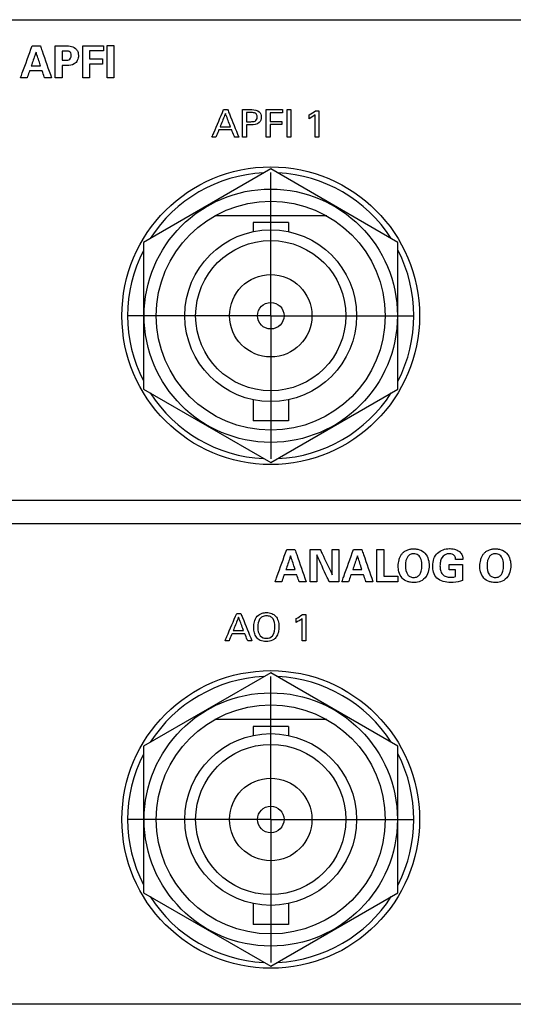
# Model space of a CAD drawing. Header units: inches. Extents: x 0 to 34, y 0 to 22.
# Tile 42 of 119: x 14 to 15.1, y 14.4 to 16.5. Entities that reach past the tile are written whole.
import ezdxf

# ---------------------------------------------------------------- set-up
doc = ezdxf.new("R2010")
doc.units = ezdxf.units.IN
doc.header["$LTSCALE"] = 1.87
doc.header["$MEASUREMENT"] = 0
doc.linetypes.add('CENTER', pattern=[0.6, 0.375, -0.075, 0.075, -0.075])
doc.layers.get('0').update_dxf_attribs({"linetype": 'CONTINUOUS'})
doc.layers.add('DATUMCURVES', color=7, linetype='CONTINUOUS')
doc.layers.add('DEFAULT_1', color=7, linetype='CENTER')

msp = doc.modelspace()

# ---------------------------------------------------------------- linework, layer by layer
at = {"color": 7, "linetype": 'CONTINUOUS'}
for p, q in [((14.5762, 16.2063), (14.2987, 16.0461)), ((14.8537, 16.0461), (14.5762, 16.2063)), ((14.6986, 16.1039), (14.4538, 16.1039)), ((14.5377, 16.0891), (14.5377, 16.0694)), ((14.6147, 16.0891), (14.5377, 16.0891)), ((14.6147, 16.0891), (14.6147, 16.0694)), ((14.2987, 16.0461), (14.2987, 15.7256)), ((14.8537, 15.7256), (14.8537, 16.0461)), ((14.2987, 15.7256), (14.5762, 15.5654)), ((14.5762, 15.5654), (14.8537, 15.7256)), ((14.5377, 15.7024), (14.5377, 15.6566)), ((14.6147, 15.7024), (14.6147, 15.6566)), ((14.6147, 15.6566), (14.5377, 15.6566)), ((14.5762, 15.1063), (14.2987, 14.9461)), ((14.8537, 14.9461), (14.5762, 15.1063)), ((14.6986, 15.0039), (14.4538, 15.0039)), ((14.5377, 14.9891), (14.5377, 14.9694)), ((14.6147, 14.9891), (14.5377, 14.9891)), ((14.6147, 14.9891), (14.6147, 14.9694)), ((14.2987, 14.9461), (14.2987, 14.6256)), ((14.8537, 14.6256), (14.8537, 14.9461)), ((14.2987, 14.6256), (14.5762, 14.4654)), ((14.5762, 14.4654), (14.8537, 14.6256)), ((14.5377, 14.6024), (14.5377, 14.5566)), ((14.6147, 14.6024), (14.6147, 14.5566)), ((14.6147, 14.5566), (14.5377, 14.5566))]:
    msp.add_line(p, q, dxfattribs=at)
for centre, radius in [((14.5762, 15.8859), 0.325), ((14.5762, 15.8859), 0.2765), ((14.5762, 15.8859), 0.25), ((14.5762, 15.8859), 0.1875), ((14.5762, 15.8859), 0.164), ((14.5762, 15.8859), 0.09), ((14.5762, 15.8859), 0.029), ((14.5762, 14.7859), 0.325), ((14.5762, 14.7859), 0.2765), ((14.5762, 14.7859), 0.25), ((14.5762, 14.7859), 0.1875), ((14.5762, 14.7859), 0.164), ((14.5762, 14.7859), 0.09), ((14.5762, 14.7859), 0.029)]:
    msp.add_circle(centre, radius, dxfattribs=at)
for centre, start, end in [((14.5762, 15.8859), 92.8821, 147.3645), ((14.5762, 15.8859), 32.6355, 87.1179), ((14.5762, 15.8859), 152.8684, 207.1316), ((14.5762, 15.8859), 332.8684, 27.1316), ((14.5762, 15.8859), 212.6355, 267.1179), ((14.5762, 15.8859), 272.8821, 327.3645), ((14.5762, 14.7859), 92.8821, 147.3645), ((14.5762, 14.7859), 32.6355, 87.1179), ((14.5762, 14.7859), 152.8684, 207.1316), ((14.5762, 14.7859), 332.8684, 27.1316), ((14.5762, 14.7859), 212.6355, 267.1179), ((14.5762, 14.7859), 272.8821, 327.3645)]:
    msp.add_arc(centre, 0.3125, start, end, dxfattribs=at)
at = {"layer": 'DATUMCURVES', "color": 40, "linetype": 'CONTINUOUS'}
for points, knots in [([(12.9377, 16.5323, 0.8645), (13.0624, 16.5323, 0.8645), (13.8603, 16.5323, 0.8645), (14.6583, 16.5323, 0.8645), (15.3316, 16.5323, 0.8645)], [0, 0, 0, 0, 0.15625, 1, 1, 1, 1]), ([(14.0298, 16.4051, 0.8645), (14.0311, 16.4087, 0.8645), (14.0396, 16.4322, 0.8645), (14.048, 16.4556, 0.8645), (14.0552, 16.4754, 0.8645)], [0, 0, 0, 0, 0.15625, 1, 1, 1, 1]), ([(14.0552, 16.4754, 0.8645), (14.0561, 16.4754, 0.8645), (14.0621, 16.4754, 0.8645), (14.068, 16.4754, 0.8645), (14.0731, 16.4754, 0.8645)], [0, 0, 0, 0, 0.15625, 1, 1, 1, 1]), ([(14.0731, 16.4754, 0.8645), (14.0743, 16.4717, 0.8645), (14.0825, 16.4483, 0.8645), (14.0906, 16.4249, 0.8645), (14.0975, 16.4051, 0.8645)], [0, 0, 0, 0, 0.15625, 1, 1, 1, 1]), ([(14.1058, 16.4752, 0.8645), (14.1069, 16.4752, 0.8645), (14.1142, 16.4752, 0.8645), (14.1214, 16.4752, 0.8645), (14.1275, 16.4752, 0.8645)], [0, 0, 0, 0, 0.15625, 1, 1, 1, 1]), ([(14.1058, 16.4051, 0.8645), (14.1058, 16.4087, 0.8645), (14.1058, 16.4321, 0.8645), (14.1058, 16.4555, 0.8645), (14.1058, 16.4752, 0.8645)], [0, 0, 0, 0, 0.15625, 1, 1, 1, 1]), ([(14.1275, 16.4752, 0.8645), (14.1321, 16.4752, 0.8645), (14.141, 16.4752, 0.8645), (14.1517, 16.4694, 0.8645), (14.1557, 16.4612, 0.8645), (14.1566, 16.4527, 0.8645), (14.1548, 16.4434, 0.8645), (14.1464, 16.433, 0.8645), (14.1367, 16.4324, 0.8645), (14.1313, 16.4324, 0.8645)], [0, 0, 0, 0, 0.177836, 0.337158, 0.436475, 0.517082, 0.662112, 0.791057, 1, 1, 1, 1]), ([(14.1656, 16.4753, 0.8645), (14.168, 16.4753, 0.8645), (14.1831, 16.4753, 0.8645), (14.1982, 16.4753, 0.8645), (14.2109, 16.4753, 0.8645)], [0, 0, 0, 0, 0.15625, 1, 1, 1, 1]), ([(14.1656, 16.4051, 0.8645), (14.1656, 16.4087, 0.8645), (14.1656, 16.4321, 0.8645), (14.1656, 16.4555, 0.8645), (14.1656, 16.4753, 0.8645)], [0, 0, 0, 0, 0.15625, 1, 1, 1, 1]), ([(14.2188, 16.4756, 0.8645), (14.2196, 16.4756, 0.8645), (14.2246, 16.4756, 0.8645), (14.2296, 16.4756, 0.8645), (14.2339, 16.4756, 0.8645)], [0, 0, 0, 0, 0.15625, 1, 1, 1, 1]), ([(14.2188, 16.4051, 0.8645), (14.2188, 16.4088, 0.8645), (14.2188, 16.4323, 0.8645), (14.2188, 16.4558, 0.8645), (14.2188, 16.4756, 0.8645)], [0, 0, 0, 0, 0.15625, 1, 1, 1, 1]), ([(14.2339, 16.4756, 0.8645), (14.2339, 16.4719, 0.8645), (14.2339, 16.4484, 0.8645), (14.2339, 16.4249, 0.8645), (14.2339, 16.4051, 0.8645)], [0, 0, 0, 0, 0.15625, 1, 1, 1, 1]), ([(14.0637, 16.4616, 0.8645), (14.0632, 16.46, 0.8645), (14.0597, 16.45, 0.8645), (14.0562, 16.4401, 0.8645), (14.0533, 16.4316, 0.8645)], [0, 0, 0, 0, 0.15625, 1, 1, 1, 1]), ([(14.0734, 16.4316, 0.8645), (14.0729, 16.4332, 0.8645), (14.0697, 16.4432, 0.8645), (14.0665, 16.4532, 0.8645), (14.0637, 16.4616, 0.8645)], [0, 0, 0, 0, 0.15625, 1, 1, 1, 1]), ([(14.1207, 16.4638, 0.8645), (14.1207, 16.4628, 0.8645), (14.1207, 16.456, 0.8645), (14.1207, 16.4493, 0.8645), (14.1207, 16.4436, 0.8645)], [0, 0, 0, 0, 0.15625, 1, 1, 1, 1]), ([(14.1267, 16.4436, 0.8645), (14.1297, 16.4436, 0.8645), (14.1345, 16.4436, 0.8645), (14.14, 16.4482, 0.8645), (14.141, 16.454, 0.8645), (14.1401, 16.4597, 0.8645), (14.1352, 16.4638, 0.8645), (14.1309, 16.4638, 0.8645), (14.1283, 16.4638, 0.8645)], [0, 0, 0, 0, 0.234099, 0.361546, 0.529336, 0.678847, 0.792368, 1, 1, 1, 1]), ([(14.2109, 16.464, 0.8645), (14.2093, 16.464, 0.8645), (14.1993, 16.464, 0.8645), (14.1892, 16.464, 0.8645), (14.1807, 16.464, 0.8645)], [0, 0, 0, 0, 0.15625, 1, 1, 1, 1]), ([(14.1807, 16.464, 0.8645), (14.1807, 16.4631, 0.8645), (14.1807, 16.4573, 0.8645), (14.1807, 16.4516, 0.8645), (14.1807, 16.4467, 0.8645)], [0, 0, 0, 0, 0.15625, 1, 1, 1, 1]), ([(14.0533, 16.4316, 0.8645), (14.0544, 16.4316, 0.8645), (14.0611, 16.4316, 0.8645), (14.0678, 16.4316, 0.8645), (14.0734, 16.4316, 0.8645)], [0, 0, 0, 0, 0.15625, 1, 1, 1, 1]), ([(14.1211, 16.4324, 0.8645), (14.1211, 16.431, 0.8645), (14.1211, 16.4219, 0.8645), (14.1211, 16.4128, 0.8645), (14.1211, 16.4051, 0.8645)], [0, 0, 0, 0, 0.15625, 1, 1, 1, 1]), ([(14.1807, 16.4467, 0.8645), (14.1821, 16.4467, 0.8645), (14.1915, 16.4467, 0.8645), (14.2009, 16.4467, 0.8645), (14.2089, 16.4467, 0.8645)], [0, 0, 0, 0, 0.15625, 1, 1, 1, 1]), ([(14.2089, 16.435, 0.8645), (14.2074, 16.435, 0.8645), (14.198, 16.435, 0.8645), (14.1886, 16.435, 0.8645), (14.1807, 16.435, 0.8645)], [0, 0, 0, 0, 0.15625, 1, 1, 1, 1]), ([(14.1807, 16.435, 0.8645), (14.1807, 16.4335, 0.8645), (14.1807, 16.4235, 0.8645), (14.1807, 16.4135, 0.8645), (14.1807, 16.4051, 0.8645)], [0, 0, 0, 0, 0.15625, 1, 1, 1, 1]), ([(14.0442, 16.4051, 0.8645), (14.0434, 16.4051, 0.8645), (14.0386, 16.4051, 0.8645), (14.0338, 16.4051, 0.8645), (14.0298, 16.4051, 0.8645)], [0, 0, 0, 0, 0.15625, 1, 1, 1, 1]), ([(14.0494, 16.4203, 0.8645), (14.0492, 16.4195, 0.8645), (14.0474, 16.4144, 0.8645), (14.0457, 16.4094, 0.8645), (14.0442, 16.4051, 0.8645)], [0, 0, 0, 0, 0.15625, 1, 1, 1, 1]), ([(14.0772, 16.4203, 0.8645), (14.0758, 16.4203, 0.8645), (14.0665, 16.4203, 0.8645), (14.0573, 16.4203, 0.8645), (14.0494, 16.4203, 0.8645)], [0, 0, 0, 0, 0.15625, 1, 1, 1, 1]), ([(14.0823, 16.4051, 0.8645), (14.082, 16.4059, 0.8645), (14.0803, 16.4109, 0.8645), (14.0787, 16.416, 0.8645), (14.0772, 16.4203, 0.8645)], [0, 0, 0, 0, 0.15625, 1, 1, 1, 1]), ([(14.0975, 16.4051, 0.8645), (14.0967, 16.4051, 0.8645), (14.0916, 16.4051, 0.8645), (14.0866, 16.4051, 0.8645), (14.0823, 16.4051, 0.8645)], [0, 0, 0, 0, 0.15625, 1, 1, 1, 1]), ([(14.1211, 16.4051, 0.8645), (14.1203, 16.4051, 0.8645), (14.1152, 16.4051, 0.8645), (14.1101, 16.4051, 0.8645), (14.1058, 16.4051, 0.8645)], [0, 0, 0, 0, 0.15625, 1, 1, 1, 1]), ([(14.1807, 16.4051, 0.8645), (14.1799, 16.4051, 0.8645), (14.1749, 16.4051, 0.8645), (14.1698, 16.4051, 0.8645), (14.1656, 16.4051, 0.8645)], [0, 0, 0, 0, 0.15625, 1, 1, 1, 1]), ([(14.2339, 16.4051, 0.8645), (14.2331, 16.4051, 0.8645), (14.2281, 16.4051, 0.8645), (14.223, 16.4051, 0.8645), (14.2188, 16.4051, 0.8645)], [0, 0, 0, 0, 0.15625, 1, 1, 1, 1]), ([(14.4479, 16.2759, 0.8645), (14.4492, 16.279, 0.8645), (14.4576, 16.299, 0.8645), (14.4661, 16.3191, 0.8645), (14.4732, 16.336, 0.8645)], [0, 0, 0, 0, 0.15625, 1, 1, 1, 1]), ([(14.4773, 16.3278, 0.8645), (14.4767, 16.3262, 0.8645), (14.4728, 16.3164, 0.8645), (14.4689, 16.3066, 0.8645), (14.4656, 16.2983, 0.8645)], [0, 0, 0, 0, 0.15625, 1, 1, 1, 1]), ([(14.4884, 16.2983, 0.8645), (14.4878, 16.2998, 0.8645), (14.4841, 16.3096, 0.8645), (14.4804, 16.3195, 0.8645), (14.4773, 16.3278, 0.8645)], [0, 0, 0, 0, 0.15625, 1, 1, 1, 1]), ([(14.4821, 16.336, 0.8645), (14.4834, 16.3329, 0.8645), (14.4915, 16.3128, 0.8645), (14.4996, 16.2928, 0.8645), (14.5064, 16.2759, 0.8645)], [0, 0, 0, 0, 0.15625, 1, 1, 1, 1]), ([(14.5146, 16.336, 0.8645), (14.5157, 16.336, 0.8645), (14.5224, 16.336, 0.8645), (14.5291, 16.336, 0.8645), (14.5348, 16.336, 0.8645)], [0, 0, 0, 0, 0.15625, 1, 1, 1, 1]), ([(14.5146, 16.2759, 0.8645), (14.5146, 16.279, 0.8645), (14.5146, 16.299, 0.8645), (14.5146, 16.3191, 0.8645), (14.5146, 16.336, 0.8645)], [0, 0, 0, 0, 0.15625, 1, 1, 1, 1]), ([(14.5229, 16.3293, 0.8645), (14.5229, 16.3283, 0.8645), (14.5229, 16.3217, 0.8645), (14.5229, 16.3151, 0.8645), (14.5229, 16.3096, 0.8645)], [0, 0, 0, 0, 0.15625, 1, 1, 1, 1]), ([(14.5348, 16.336, 0.8645), (14.5405, 16.336, 0.8645), (14.552, 16.3344, 0.8645), (14.5572, 16.3194, 0.8645), (14.5513, 16.3041, 0.8645), (14.539, 16.3026, 0.8645), (14.5327, 16.3026, 0.8645)], [0, 0, 0, 0, 0.279831, 0.483832, 0.691167, 1, 1, 1, 1]), ([(14.5329, 16.3096, 0.8645), (14.5359, 16.3096, 0.8645), (14.5408, 16.3097, 0.8645), (14.5462, 16.3142, 0.8645), (14.5471, 16.3197, 0.8645), (14.5462, 16.3252, 0.8645), (14.5415, 16.3293, 0.8645), (14.5372, 16.3293, 0.8645), (14.5346, 16.3293, 0.8645)], [0, 0, 0, 0, 0.244757, 0.369249, 0.527827, 0.677822, 0.79103, 1, 1, 1, 1]), ([(14.5661, 16.336, 0.8645), (14.568, 16.336, 0.8645), (14.5799, 16.336, 0.8645), (14.5919, 16.336, 0.8645), (14.6019, 16.336, 0.8645)], [0, 0, 0, 0, 0.15625, 1, 1, 1, 1]), ([(14.5661, 16.2759, 0.8645), (14.5661, 16.279, 0.8645), (14.5661, 16.299, 0.8645), (14.5661, 16.3191, 0.8645), (14.5661, 16.336, 0.8645)], [0, 0, 0, 0, 0.15625, 1, 1, 1, 1]), ([(14.6019, 16.3289, 0.8645), (14.6005, 16.3289, 0.8645), (14.5914, 16.3289, 0.8645), (14.5823, 16.3289, 0.8645), (14.5746, 16.3289, 0.8645)], [0, 0, 0, 0, 0.15625, 1, 1, 1, 1]), ([(14.5746, 16.3289, 0.8645), (14.5746, 16.328, 0.8645), (14.5746, 16.3217, 0.8645), (14.5746, 16.3155, 0.8645), (14.5746, 16.3102, 0.8645)], [0, 0, 0, 0, 0.15625, 1, 1, 1, 1]), ([(14.6119, 16.2759, 0.8645), (14.6119, 16.279, 0.8645), (14.6119, 16.299, 0.8645), (14.6119, 16.3191, 0.8645), (14.6119, 16.336, 0.8645)], [0, 0, 0, 0, 0.15625, 1, 1, 1, 1]), ([(14.6202, 16.336, 0.8645), (14.6202, 16.3329, 0.8645), (14.6202, 16.3128, 0.8645), (14.6202, 16.2928, 0.8645), (14.6202, 16.2759, 0.8645)], [0, 0, 0, 0, 0.15625, 1, 1, 1, 1]), ([(14.6734, 16.2759, 0.8645), (14.6734, 16.2784, 0.8645), (14.6734, 16.2946, 0.8645), (14.6734, 16.3108, 0.8645), (14.6734, 16.3244, 0.8645)], [0, 0, 0, 0, 0.15625, 1, 1, 1, 1]), ([(14.6814, 16.3335, 0.8645), (14.6814, 16.3305, 0.8645), (14.6814, 16.3113, 0.8645), (14.6814, 16.2921, 0.8645), (14.6814, 16.2759, 0.8645)], [0, 0, 0, 0, 0.15625, 1, 1, 1, 1]), ([(14.4656, 16.2983, 0.8645), (14.4668, 16.2983, 0.8645), (14.4744, 16.2983, 0.8645), (14.482, 16.2983, 0.8645), (14.4884, 16.2983, 0.8645)], [0, 0, 0, 0, 0.15625, 1, 1, 1, 1]), ([(14.5229, 16.3026, 0.8645), (14.5229, 16.3012, 0.8645), (14.5229, 16.2923, 0.8645), (14.5229, 16.2834, 0.8645), (14.5229, 16.2759, 0.8645)], [0, 0, 0, 0, 0.15625, 1, 1, 1, 1]), ([(14.5746, 16.3102, 0.8645), (14.5759, 16.3102, 0.8645), (14.5845, 16.3102, 0.8645), (14.5931, 16.3102, 0.8645), (14.6003, 16.3102, 0.8645)], [0, 0, 0, 0, 0.15625, 1, 1, 1, 1]), ([(14.6003, 16.3032, 0.8645), (14.599, 16.3032, 0.8645), (14.5904, 16.3032, 0.8645), (14.5818, 16.3032, 0.8645), (14.5746, 16.3032, 0.8645)], [0, 0, 0, 0, 0.15625, 1, 1, 1, 1]), ([(14.5746, 16.3032, 0.8645), (14.5746, 16.3018, 0.8645), (14.5746, 16.2927, 0.8645), (14.5746, 16.2835, 0.8645), (14.5746, 16.2759, 0.8645)], [0, 0, 0, 0, 0.15625, 1, 1, 1, 1]), ([(14.4629, 16.2915, 0.8645), (14.4626, 16.2907, 0.8645), (14.4604, 16.2855, 0.8645), (14.4583, 16.2803, 0.8645), (14.4564, 16.2759, 0.8645)], [0, 0, 0, 0, 0.15625, 1, 1, 1, 1]), ([(14.4909, 16.2915, 0.8645), (14.4894, 16.2915, 0.8645), (14.4801, 16.2915, 0.8645), (14.4708, 16.2915, 0.8645), (14.4629, 16.2915, 0.8645)], [0, 0, 0, 0, 0.15625, 1, 1, 1, 1]), ([(14.4974, 16.2759, 0.8645), (14.497, 16.2767, 0.8645), (14.4948, 16.2819, 0.8645), (14.4927, 16.2871, 0.8645), (14.4909, 16.2915, 0.8645)], [0, 0, 0, 0, 0.15625, 1, 1, 1, 1]), ([(15.3316, 15.4823, 0.8645), (15.2069, 15.4823, 0.8645), (14.409, 15.4823, 0.8645), (13.611, 15.4823, 0.8645), (12.9377, 15.4823, 0.8645)], [0, 0, 0, 0, 0.15625, 1, 1, 1, 1]), ([(12.9377, 15.4323, 0.8645), (13.1335, 15.4323, 0.8645), (14.3868, 15.4323, 0.8645), (15.6402, 15.4323, 0.8645), (16.6977, 15.4323, 0.8645)], [0, 0, 0, 0, 0.15625, 1, 1, 1, 1]), ([(14.5858, 15.3051, 0.8645), (14.5871, 15.3087, 0.8645), (14.5956, 15.3322, 0.8645), (14.604, 15.3556, 0.8645), (14.6112, 15.3754, 0.8645)], [0, 0, 0, 0, 0.15625, 1, 1, 1, 1]), ([(14.6112, 15.3754, 0.8645), (14.6121, 15.3754, 0.8645), (14.6181, 15.3754, 0.8645), (14.624, 15.3754, 0.8645), (14.629, 15.3754, 0.8645)], [0, 0, 0, 0, 0.15625, 1, 1, 1, 1]), ([(14.629, 15.3754, 0.8645), (14.6303, 15.3717, 0.8645), (14.6385, 15.3483, 0.8645), (14.6466, 15.3248, 0.8645), (14.6535, 15.3051, 0.8645)], [0, 0, 0, 0, 0.15625, 1, 1, 1, 1]), ([(14.6625, 15.3754, 0.8645), (14.6636, 15.3754, 0.8645), (14.6709, 15.3754, 0.8645), (14.6781, 15.3754, 0.8645), (14.6843, 15.3754, 0.8645)], [0, 0, 0, 0, 0.15625, 1, 1, 1, 1]), ([(14.6625, 15.3051, 0.8645), (14.6625, 15.3087, 0.8645), (14.6625, 15.3322, 0.8645), (14.6625, 15.3556, 0.8645), (14.6625, 15.3754, 0.8645)], [0, 0, 0, 0, 0.15625, 1, 1, 1, 1]), ([(14.6843, 15.3754, 0.8645), (14.6856, 15.3725, 0.8645), (14.6944, 15.354, 0.8645), (14.7032, 15.3356, 0.8645), (14.7106, 15.32, 0.8645)], [0, 0, 0, 0, 0.15625, 1, 1, 1, 1]), ([(14.7106, 15.32, 0.8645), (14.7106, 15.3229, 0.8645), (14.7106, 15.3414, 0.8645), (14.7106, 15.3598, 0.8645), (14.7106, 15.3754, 0.8645)], [0, 0, 0, 0, 0.15625, 1, 1, 1, 1]), ([(14.7246, 15.3754, 0.8645), (14.7246, 15.3717, 0.8645), (14.7246, 15.3483, 0.8645), (14.7246, 15.3248, 0.8645), (14.7246, 15.3051, 0.8645)], [0, 0, 0, 0, 0.15625, 1, 1, 1, 1]), ([(14.7316, 15.3051, 0.8645), (14.7329, 15.3087, 0.8645), (14.7414, 15.3322, 0.8645), (14.7499, 15.3556, 0.8645), (14.757, 15.3754, 0.8645)], [0, 0, 0, 0, 0.15625, 1, 1, 1, 1]), ([(14.757, 15.3754, 0.8645), (14.7579, 15.3754, 0.8645), (14.7639, 15.3754, 0.8645), (14.7699, 15.3754, 0.8645), (14.7749, 15.3754, 0.8645)], [0, 0, 0, 0, 0.15625, 1, 1, 1, 1]), ([(14.7749, 15.3754, 0.8645), (14.7762, 15.3717, 0.8645), (14.7843, 15.3483, 0.8645), (14.7924, 15.3248, 0.8645), (14.7993, 15.3051, 0.8645)], [0, 0, 0, 0, 0.15625, 1, 1, 1, 1]), ([(14.808, 15.3753, 0.8645), (14.8088, 15.3753, 0.8645), (14.814, 15.3753, 0.8645), (14.8191, 15.3753, 0.8645), (14.8234, 15.3753, 0.8645)], [0, 0, 0, 0, 0.15625, 1, 1, 1, 1]), ([(14.808, 15.3051, 0.8645), (14.808, 15.3087, 0.8645), (14.808, 15.3321, 0.8645), (14.808, 15.3555, 0.8645), (14.808, 15.3753, 0.8645)], [0, 0, 0, 0, 0.15625, 1, 1, 1, 1]), ([(14.8234, 15.3753, 0.8645), (14.8234, 15.3722, 0.8645), (14.8234, 15.3528, 0.8645), (14.8234, 15.3334, 0.8645), (14.8234, 15.317, 0.8645)], [0, 0, 0, 0, 0.15625, 1, 1, 1, 1]), ([(14.8871, 15.3033, 0.8645), (14.885, 15.3034, 0.8645), (14.881, 15.3038, 0.8645), (14.8723, 15.306, 0.8645), (14.8615, 15.3127, 0.8645), (14.855, 15.3272, 0.8645), (14.8544, 15.3388, 0.8645), (14.8549, 15.3461, 0.8645), (14.8562, 15.353, 0.8645), (14.8584, 15.3594, 0.8645), (14.8618, 15.3651, 0.8645), (14.8663, 15.37, 0.8645), (14.8712, 15.3731, 0.8645), (14.8758, 15.375, 0.8645), (14.8789, 15.3759, 0.8645), (14.8817, 15.3764, 0.8645), (14.8838, 15.3766, 0.8645), (14.8857, 15.3768, 0.8645), (14.8869, 15.3768, 0.8645), (14.8879, 15.3768, 0.8645), (14.8879, 15.3768, 0.8645), (14.8883, 15.3768, 0.8645)], [0, 0, 0, 0, 0.037694, 0.081671, 0.169625, 0.27583, 0.382036, 0.459281, 0.536527, 0.613772, 0.691018, 0.768263, 0.845509, 0.884132, 0.922754, 0.942066, 0.961377, 0.980689, 0.990344, 0.995172, 1, 1, 1, 1]), ([(14.8883, 15.3768, 0.8645), (14.8889, 15.3768, 0.8645), (14.8914, 15.3768, 0.8645), (14.8953, 15.3764, 0.8645), (14.9032, 15.3748, 0.8645), (14.9145, 15.3681, 0.8645), (14.9213, 15.3529, 0.8645), (14.9225, 15.3385, 0.8645), (14.9204, 15.3254, 0.8645), (14.9129, 15.3106, 0.8645), (14.8995, 15.304, 0.8645), (14.891, 15.3033, 0.8645), (14.8874, 15.3033, 0.8645), (14.8871, 15.3033, 0.8645)], [0, 0, 0, 0, 0.020703, 0.041407, 0.082814, 0.165628, 0.256184, 0.346741, 0.48069, 0.614639, 0.797005, 0.97937, 1, 1, 1, 1]), ([(14.969, 15.3035, 0.8645), (14.9586, 15.3035, 0.8645), (14.9408, 15.3066, 0.8645), (14.9308, 15.3252, 0.8645), (14.9293, 15.3403, 0.8645), (14.9313, 15.3551, 0.8645), (14.942, 15.3725, 0.8645), (14.9577, 15.3773, 0.8645), (14.9677, 15.3773, 0.8645), (14.9682, 15.3773, 0.8645)], [0, 0, 0, 0, 0.260057, 0.387067, 0.496277, 0.635162, 0.753401, 0.987594, 1, 1, 1, 1]), ([(14.9682, 15.3773, 0.8645), (14.9723, 15.3772, 0.8645), (14.9804, 15.3759, 0.8645), (14.9905, 15.3701, 0.8645), (14.9952, 15.3614, 0.8645), (14.9956, 15.356, 0.8645), (14.9957, 15.3538, 0.8645)], [0, 0, 0, 0, 0.295708, 0.608631, 0.831296, 1, 1, 1, 1]), ([(15.0654, 15.3033, 0.8645), (15.0633, 15.3034, 0.8645), (15.0593, 15.3038, 0.8645), (15.0506, 15.306, 0.8645), (15.0398, 15.3126, 0.8645), (15.0333, 15.3272, 0.8645), (15.0327, 15.3388, 0.8645), (15.0332, 15.3461, 0.8645), (15.0345, 15.353, 0.8645), (15.0367, 15.3594, 0.8645), (15.0401, 15.3651, 0.8645), (15.0446, 15.37, 0.8645), (15.0495, 15.3731, 0.8645), (15.0541, 15.375, 0.8645), (15.0572, 15.3759, 0.8645), (15.06, 15.3764, 0.8645), (15.0621, 15.3766, 0.8645), (15.064, 15.3768, 0.8645), (15.0652, 15.3768, 0.8645), (15.0662, 15.3768, 0.8645), (15.0662, 15.3768, 0.8645), (15.0666, 15.3768, 0.8645)], [0, 0, 0, 0, 0.037711, 0.081706, 0.169698, 0.275894, 0.38209, 0.459329, 0.536567, 0.613806, 0.691045, 0.768284, 0.845522, 0.884142, 0.922761, 0.942071, 0.961381, 0.98069, 0.990345, 0.995173, 1, 1, 1, 1]), ([(15.0666, 15.3768, 0.8645), (15.0672, 15.3768, 0.8645), (15.0697, 15.3768, 0.8645), (15.0736, 15.3764, 0.8645), (15.0815, 15.3748, 0.8645), (15.0928, 15.3681, 0.8645), (15.0996, 15.3529, 0.8645), (15.1008, 15.3385, 0.8645), (15.0988, 15.3254, 0.8645), (15.0912, 15.3106, 0.8645), (15.0778, 15.304, 0.8645), (15.0693, 15.3033, 0.8645), (15.0657, 15.3033, 0.8645), (15.0654, 15.3033, 0.8645)], [0, 0, 0, 0, 0.020701, 0.041401, 0.082803, 0.165605, 0.256189, 0.346773, 0.480763, 0.614754, 0.797077, 0.9794, 1, 1, 1, 1]), ([(14.6197, 15.3616, 0.8645), (14.6192, 15.36, 0.8645), (14.6157, 15.35, 0.8645), (14.6122, 15.34, 0.8645), (14.6093, 15.3316, 0.8645)], [0, 0, 0, 0, 0.15625, 1, 1, 1, 1]), ([(14.6294, 15.3316, 0.8645), (14.6289, 15.3332, 0.8645), (14.6257, 15.3432, 0.8645), (14.6225, 15.3531, 0.8645), (14.6197, 15.3616, 0.8645)], [0, 0, 0, 0, 0.15625, 1, 1, 1, 1]), ([(14.7039, 15.3051, 0.8645), (14.7025, 15.3081, 0.8645), (14.6934, 15.3276, 0.8645), (14.6843, 15.347, 0.8645), (14.6767, 15.3634, 0.8645)], [0, 0, 0, 0, 0.15625, 1, 1, 1, 1]), ([(14.6767, 15.3634, 0.8645), (14.6767, 15.3604, 0.8645), (14.6767, 15.3409, 0.8645), (14.6767, 15.3215, 0.8645), (14.6767, 15.3051, 0.8645)], [0, 0, 0, 0, 0.15625, 1, 1, 1, 1]), ([(14.7656, 15.3616, 0.8645), (14.765, 15.36, 0.8645), (14.7615, 15.35, 0.8645), (14.7581, 15.34, 0.8645), (14.7551, 15.3316, 0.8645)], [0, 0, 0, 0, 0.15625, 1, 1, 1, 1]), ([(14.7753, 15.3316, 0.8645), (14.7748, 15.3332, 0.8645), (14.7715, 15.3432, 0.8645), (14.7683, 15.3531, 0.8645), (14.7656, 15.3616, 0.8645)], [0, 0, 0, 0, 0.15625, 1, 1, 1, 1]), ([(14.9062, 15.341, 0.8645), (14.9062, 15.3444, 0.8645), (14.9054, 15.3545, 0.8645), (14.8986, 15.3642, 0.8645), (14.8892, 15.3668, 0.8645), (14.8805, 15.3649, 0.8645), (14.8721, 15.3578, 0.8645), (14.8703, 15.3478, 0.8645), (14.8704, 15.3397, 0.8645)], [0, 0, 0, 0, 0.147599, 0.29668, 0.44576, 0.562498, 0.679236, 1, 1, 1, 1]), ([(14.9663, 15.3663, 0.8645), (14.9599, 15.3663, 0.8645), (14.9497, 15.3606, 0.8645), (14.9463, 15.3485, 0.8645), (14.9455, 15.3394, 0.8645), (14.9464, 15.3299, 0.8645), (14.9516, 15.3176, 0.8645), (14.9623, 15.3147, 0.8645), (14.9682, 15.3147, 0.8645)], [0, 0, 0, 0, 0.255641, 0.3788, 0.49616, 0.619141, 0.764562, 1, 1, 1, 1]), ([(14.98, 15.3538, 0.8645), (14.9799, 15.3562, 0.8645), (14.9789, 15.3613, 0.8645), (14.9729, 15.3658, 0.8645), (14.9683, 15.3663, 0.8645), (14.9663, 15.3663, 0.8645)], [0, 0, 0, 0, 0.354916, 0.705545, 1, 1, 1, 1]), ([(14.9957, 15.3538, 0.8645), (14.9949, 15.3538, 0.8645), (14.9896, 15.3538, 0.8645), (14.9844, 15.3538, 0.8645), (14.98, 15.3538, 0.8645)], [0, 0, 0, 0, 0.15625, 1, 1, 1, 1]), ([(15.0845, 15.341, 0.8645), (15.0845, 15.3444, 0.8645), (15.0837, 15.3545, 0.8645), (15.0769, 15.3642, 0.8645), (15.0675, 15.3668, 0.8645), (15.0588, 15.3649, 0.8645), (15.0504, 15.3578, 0.8645), (15.0486, 15.3478, 0.8645), (15.0487, 15.3397, 0.8645)], [0, 0, 0, 0, 0.147517, 0.296514, 0.445512, 0.562214, 0.678916, 1, 1, 1, 1]), ([(14.6093, 15.3316, 0.8645), (14.6104, 15.3316, 0.8645), (14.6171, 15.3316, 0.8645), (14.6238, 15.3316, 0.8645), (14.6294, 15.3316, 0.8645)], [0, 0, 0, 0, 0.15625, 1, 1, 1, 1]), ([(14.7551, 15.3316, 0.8645), (14.7562, 15.3316, 0.8645), (14.7629, 15.3316, 0.8645), (14.7696, 15.3316, 0.8645), (14.7753, 15.3316, 0.8645)], [0, 0, 0, 0, 0.15625, 1, 1, 1, 1]), ([(14.8756, 15.32, 0.8645), (14.8767, 15.3186, 0.8645), (14.8793, 15.3158, 0.8645), (14.8878, 15.3138, 0.8645), (14.8968, 15.3155, 0.8645), (14.9025, 15.3212, 0.8645), (14.9062, 15.3299, 0.8645), (14.9062, 15.341, 0.8645)], [0, 0, 0, 0, 0.193661, 0.387323, 0.556771, 0.72622, 1, 1, 1, 1]), ([(14.966, 15.3425, 0.8645), (14.9675, 15.3425, 0.8645), (14.9771, 15.3425, 0.8645), (14.9866, 15.3425, 0.8645), (14.9947, 15.3425, 0.8645)], [0, 0, 0, 0, 0.15625, 1, 1, 1, 1]), ([(14.9796, 15.3161, 0.8645), (14.9796, 15.3168, 0.8645), (14.9796, 15.3218, 0.8645), (14.9796, 15.3267, 0.8645), (14.9796, 15.3308, 0.8645)], [0, 0, 0, 0, 0.15625, 1, 1, 1, 1]), ([(14.9947, 15.3425, 0.8645), (14.9947, 15.3407, 0.8645), (14.9947, 15.329, 0.8645), (14.9947, 15.3173, 0.8645), (14.9947, 15.3074, 0.8645)], [0, 0, 0, 0, 0.15625, 1, 1, 1, 1]), ([(15.0539, 15.32, 0.8645), (15.055, 15.3186, 0.8645), (15.0577, 15.3158, 0.8645), (15.0661, 15.3138, 0.8645), (15.0751, 15.3155, 0.8645), (15.0808, 15.3213, 0.8645), (15.0845, 15.3299, 0.8645), (15.0845, 15.341, 0.8645)], [0, 0, 0, 0, 0.193623, 0.387246, 0.556661, 0.726077, 1, 1, 1, 1]), ([(14.6054, 15.3202, 0.8645), (14.6051, 15.3194, 0.8645), (14.6034, 15.3144, 0.8645), (14.6016, 15.3093, 0.8645), (14.6002, 15.3051, 0.8645)], [0, 0, 0, 0, 0.15625, 1, 1, 1, 1]), ([(14.6332, 15.3202, 0.8645), (14.6318, 15.3202, 0.8645), (14.6225, 15.3202, 0.8645), (14.6132, 15.3202, 0.8645), (14.6054, 15.3202, 0.8645)], [0, 0, 0, 0, 0.15625, 1, 1, 1, 1]), ([(14.6383, 15.3051, 0.8645), (14.638, 15.3059, 0.8645), (14.6363, 15.3109, 0.8645), (14.6346, 15.316, 0.8645), (14.6332, 15.3202, 0.8645)], [0, 0, 0, 0, 0.15625, 1, 1, 1, 1]), ([(14.7513, 15.3202, 0.8645), (14.751, 15.3194, 0.8645), (14.7492, 15.3144, 0.8645), (14.7475, 15.3093, 0.8645), (14.746, 15.3051, 0.8645)], [0, 0, 0, 0, 0.15625, 1, 1, 1, 1]), ([(14.7791, 15.3202, 0.8645), (14.7776, 15.3202, 0.8645), (14.7683, 15.3202, 0.8645), (14.7591, 15.3202, 0.8645), (14.7513, 15.3202, 0.8645)], [0, 0, 0, 0, 0.15625, 1, 1, 1, 1]), ([(14.7841, 15.3051, 0.8645), (14.7839, 15.3059, 0.8645), (14.7822, 15.3109, 0.8645), (14.7805, 15.316, 0.8645), (14.7791, 15.3202, 0.8645)], [0, 0, 0, 0, 0.15625, 1, 1, 1, 1]), ([(14.8234, 15.317, 0.8645), (14.825, 15.317, 0.8645), (14.835, 15.317, 0.8645), (14.8451, 15.317, 0.8645), (14.8535, 15.317, 0.8645)], [0, 0, 0, 0, 0.15625, 1, 1, 1, 1]), ([(14.9682, 15.3147, 0.8645), (14.9697, 15.3147, 0.8645), (14.9736, 15.3148, 0.8645), (14.9774, 15.3154, 0.8645), (14.9796, 15.3161, 0.8645)], [0, 0, 0, 0, 0.400613, 1, 1, 1, 1]), ([(14.6002, 15.3051, 0.8645), (14.5994, 15.3051, 0.8645), (14.5946, 15.3051, 0.8645), (14.5898, 15.3051, 0.8645), (14.5858, 15.3051, 0.8645)], [0, 0, 0, 0, 0.15625, 1, 1, 1, 1]), ([(14.6535, 15.3051, 0.8645), (14.6527, 15.3051, 0.8645), (14.6476, 15.3051, 0.8645), (14.6426, 15.3051, 0.8645), (14.6383, 15.3051, 0.8645)], [0, 0, 0, 0, 0.15625, 1, 1, 1, 1]), ([(14.6767, 15.3051, 0.8645), (14.6759, 15.3051, 0.8645), (14.6712, 15.3051, 0.8645), (14.6665, 15.3051, 0.8645), (14.6625, 15.3051, 0.8645)], [0, 0, 0, 0, 0.15625, 1, 1, 1, 1]), ([(14.7246, 15.3051, 0.8645), (14.7235, 15.3051, 0.8645), (14.7166, 15.3051, 0.8645), (14.7097, 15.3051, 0.8645), (14.7039, 15.3051, 0.8645)], [0, 0, 0, 0, 0.15625, 1, 1, 1, 1]), ([(14.746, 15.3051, 0.8645), (14.7453, 15.3051, 0.8645), (14.7405, 15.3051, 0.8645), (14.7357, 15.3051, 0.8645), (14.7316, 15.3051, 0.8645)], [0, 0, 0, 0, 0.15625, 1, 1, 1, 1]), ([(14.7993, 15.3051, 0.8645), (14.7985, 15.3051, 0.8645), (14.7934, 15.3051, 0.8645), (14.7884, 15.3051, 0.8645), (14.7841, 15.3051, 0.8645)], [0, 0, 0, 0, 0.15625, 1, 1, 1, 1]), ([(14.8535, 15.3051, 0.8645), (14.8512, 15.3051, 0.8645), (14.836, 15.3051, 0.8645), (14.8208, 15.3051, 0.8645), (14.808, 15.3051, 0.8645)], [0, 0, 0, 0, 0.15625, 1, 1, 1, 1]), ([(14.9947, 15.3074, 0.8645), (14.9934, 15.307, 0.8645), (14.9852, 15.3043, 0.8645), (14.9764, 15.3035, 0.8645), (14.969, 15.3035, 0.8645)], [0, 0, 0, 0, 0.156121, 1, 1, 1, 1]), ([(14.4765, 15.1759, 0.8645), (14.4778, 15.179, 0.8645), (14.4862, 15.199, 0.8645), (14.4947, 15.2191, 0.8645), (14.5018, 15.236, 0.8645)], [0, 0, 0, 0, 0.15625, 1, 1, 1, 1]), ([(14.5059, 15.2278, 0.8645), (14.5053, 15.2262, 0.8645), (14.5014, 15.2164, 0.8645), (14.4975, 15.2066, 0.8645), (14.4942, 15.1983, 0.8645)], [0, 0, 0, 0, 0.15625, 1, 1, 1, 1]), ([(14.517, 15.1983, 0.8645), (14.5164, 15.1998, 0.8645), (14.5127, 15.2096, 0.8645), (14.509, 15.2195, 0.8645), (14.5059, 15.2278, 0.8645)], [0, 0, 0, 0, 0.15625, 1, 1, 1, 1]), ([(14.5107, 15.236, 0.8645), (14.512, 15.2329, 0.8645), (14.5201, 15.2128, 0.8645), (14.5282, 15.1928, 0.8645), (14.5351, 15.1759, 0.8645)], [0, 0, 0, 0, 0.15625, 1, 1, 1, 1]), ([(14.5857, 15.1814, 0.8645), (14.5841, 15.1797, 0.8645), (14.579, 15.1761, 0.8645), (14.5665, 15.1735, 0.8645), (14.5524, 15.1763, 0.8645), (14.5445, 15.1832, 0.8645), (14.54, 15.1935, 0.8645), (14.5388, 15.2043, 0.8645), (14.5397, 15.2173, 0.8645), (14.5436, 15.226, 0.8645), (14.5469, 15.2295, 0.8645)], [0, 0, 0, 0, 0.090237, 0.232038, 0.36777, 0.503502, 0.639233, 0.774965, 0.887483, 1, 1, 1, 1]), ([(14.5469, 15.2295, 0.8645), (14.55, 15.2329, 0.8645), (14.5574, 15.2369, 0.8645), (14.569, 15.2381, 0.8645), (14.5786, 15.2363, 0.8645), (14.5874, 15.2303, 0.8645), (14.5928, 15.2207, 0.8645), (14.5947, 15.2079, 0.8645), (14.5934, 15.1945, 0.8645), (14.5898, 15.1862, 0.8645), (14.5867, 15.1824, 0.8645), (14.5857, 15.1814, 0.8645)], [0, 0, 0, 0, 0.093121, 0.186241, 0.325285, 0.464329, 0.603373, 0.742416, 0.851394, 0.960372, 1, 1, 1, 1]), ([(14.5853, 15.2066, 0.8645), (14.5853, 15.2134, 0.8645), (14.5835, 15.2224, 0.8645), (14.5764, 15.2293, 0.8645), (14.5667, 15.2313, 0.8645), (14.5569, 15.2291, 0.8645), (14.5495, 15.2214, 0.8645), (14.5478, 15.212, 0.8645), (14.5479, 15.2054, 0.8645), (14.5479, 15.2051, 0.8645)], [0, 0, 0, 0, 0.234142, 0.351212, 0.468283, 0.598063, 0.727844, 0.987405, 1, 1, 1, 1]), ([(14.6448, 15.1759, 0.8645), (14.6448, 15.1784, 0.8645), (14.6448, 15.1946, 0.8645), (14.6448, 15.2108, 0.8645), (14.6448, 15.2244, 0.8645)], [0, 0, 0, 0, 0.15625, 1, 1, 1, 1]), ([(14.6528, 15.2335, 0.8645), (14.6528, 15.2305, 0.8645), (14.6528, 15.2113, 0.8645), (14.6528, 15.1921, 0.8645), (14.6528, 15.1759, 0.8645)], [0, 0, 0, 0, 0.15625, 1, 1, 1, 1]), ([(14.5532, 15.187, 0.8645), (14.5566, 15.1828, 0.8645), (14.5668, 15.1801, 0.8645), (14.5839, 15.1854, 0.8645), (14.5853, 15.2025, 0.8645), (14.5853, 15.2066, 0.8645)], [0, 0, 0, 0, 0.285164, 0.580075, 1, 1, 1, 1]), ([(14.4916, 15.1915, 0.8645), (14.4912, 15.1907, 0.8645), (14.4891, 15.1855, 0.8645), (14.4869, 15.1803, 0.8645), (14.4851, 15.1759, 0.8645)], [0, 0, 0, 0, 0.15625, 1, 1, 1, 1]), ([(14.5195, 15.1915, 0.8645), (14.518, 15.1915, 0.8645), (14.5087, 15.1915, 0.8645), (14.4994, 15.1915, 0.8645), (14.4916, 15.1915, 0.8645)], [0, 0, 0, 0, 0.15625, 1, 1, 1, 1]), ([(14.4942, 15.1983, 0.8645), (14.4954, 15.1983, 0.8645), (14.503, 15.1983, 0.8645), (14.5106, 15.1983, 0.8645), (14.517, 15.1983, 0.8645)], [0, 0, 0, 0, 0.15625, 1, 1, 1, 1]), ([(14.526, 15.1759, 0.8645), (14.5256, 15.1767, 0.8645), (14.5235, 15.1819, 0.8645), (14.5213, 15.1871, 0.8645), (14.5195, 15.1915, 0.8645)], [0, 0, 0, 0, 0.15625, 1, 1, 1, 1]), ([(16.6977, 14.3823, 0.8645), (16.5018, 14.3823, 0.8645), (15.2485, 14.3823, 0.8645), (13.9952, 14.3823, 0.8645), (12.9377, 14.3823, 0.8645)], [0, 0, 0, 0, 0.15625, 1, 1, 1, 1])]:
    msp.add_open_spline(points, degree=3, knots=knots, dxfattribs=at)
for points in [[(14.2109, 16.4753, 0.8645), (14.2109, 16.4715, 0.8645), (14.2109, 16.4678, 0.8645), (14.2109, 16.464, 0.8645)], [(14.1283, 16.4638, 0.8645), (14.1257, 16.4638, 0.8645), (14.1232, 16.4638, 0.8645), (14.1207, 16.4638, 0.8645)], [(14.1207, 16.4436, 0.8645), (14.1227, 16.4436, 0.8645), (14.1247, 16.4436, 0.8645), (14.1267, 16.4436, 0.8645)], [(14.1313, 16.4324, 0.8645), (14.1279, 16.4324, 0.8645), (14.1245, 16.4324, 0.8645), (14.1211, 16.4324, 0.8645)], [(14.2089, 16.4467, 0.8645), (14.2089, 16.4428, 0.8645), (14.2089, 16.4389, 0.8645), (14.2089, 16.435, 0.8645)], [(14.4732, 16.336, 0.8645), (14.4762, 16.336, 0.8645), (14.4791, 16.336, 0.8645), (14.4821, 16.336, 0.8645)], [(14.5346, 16.3293, 0.8645), (14.5307, 16.3293, 0.8645), (14.5268, 16.3293, 0.8645), (14.5229, 16.3293, 0.8645)], [(14.6019, 16.336, 0.8645), (14.6019, 16.3337, 0.8645), (14.6019, 16.3313, 0.8645), (14.6019, 16.3289, 0.8645)], [(14.6119, 16.336, 0.8645), (14.6146, 16.336, 0.8645), (14.6174, 16.336, 0.8645), (14.6202, 16.336, 0.8645)], [(14.66, 16.3244, 0.8645), (14.6649, 16.327, 0.8645), (14.6698, 16.3299, 0.8645), (14.674, 16.3335, 0.8645)], [(14.6734, 16.3244, 0.8645), (14.6694, 16.3211, 0.8645), (14.6648, 16.3183, 0.8645), (14.66, 16.3161, 0.8645)], [(14.66, 16.3161, 0.8645), (14.66, 16.3189, 0.8645), (14.66, 16.3217, 0.8645), (14.66, 16.3244, 0.8645)], [(14.674, 16.3335, 0.8645), (14.6765, 16.3335, 0.8645), (14.679, 16.3335, 0.8645), (14.6814, 16.3335, 0.8645)], [(14.5229, 16.3096, 0.8645), (14.5262, 16.3096, 0.8645), (14.5295, 16.3096, 0.8645), (14.5329, 16.3096, 0.8645)], [(14.5327, 16.3026, 0.8645), (14.5294, 16.3026, 0.8645), (14.5262, 16.3026, 0.8645), (14.5229, 16.3026, 0.8645)], [(14.6003, 16.3102, 0.8645), (14.6003, 16.3079, 0.8645), (14.6003, 16.3055, 0.8645), (14.6003, 16.3032, 0.8645)], [(14.4564, 16.2759, 0.8645), (14.4536, 16.2759, 0.8645), (14.4507, 16.2759, 0.8645), (14.4479, 16.2759, 0.8645)], [(14.5064, 16.2759, 0.8645), (14.5034, 16.2759, 0.8645), (14.5004, 16.2759, 0.8645), (14.4974, 16.2759, 0.8645)], [(14.5229, 16.2759, 0.8645), (14.5202, 16.2759, 0.8645), (14.5174, 16.2759, 0.8645), (14.5146, 16.2759, 0.8645)], [(14.5746, 16.2759, 0.8645), (14.5718, 16.2759, 0.8645), (14.5689, 16.2759, 0.8645), (14.5661, 16.2759, 0.8645)], [(14.6202, 16.2759, 0.8645), (14.6174, 16.2759, 0.8645), (14.6146, 16.2759, 0.8645), (14.6119, 16.2759, 0.8645)], [(14.6814, 16.2759, 0.8645), (14.6788, 16.2759, 0.8645), (14.6761, 16.2759, 0.8645), (14.6734, 16.2759, 0.8645)], [(14.7106, 15.3754, 0.8645), (14.7153, 15.3754, 0.8645), (14.72, 15.3754, 0.8645), (14.7246, 15.3754, 0.8645)], [(14.8704, 15.3397, 0.8645), (14.8704, 15.3329, 0.8645), (14.8714, 15.3255, 0.8645), (14.8756, 15.32, 0.8645)], [(14.966, 15.3308, 0.8645), (14.966, 15.3347, 0.8645), (14.966, 15.3386, 0.8645), (14.966, 15.3425, 0.8645)], [(14.9796, 15.3308, 0.8645), (14.9751, 15.3308, 0.8645), (14.9706, 15.3308, 0.8645), (14.966, 15.3308, 0.8645)], [(15.0487, 15.3397, 0.8645), (15.0487, 15.3329, 0.8645), (15.0497, 15.3255, 0.8645), (15.0539, 15.32, 0.8645)], [(14.8535, 15.317, 0.8645), (14.8535, 15.313, 0.8645), (14.8535, 15.3091, 0.8645), (14.8535, 15.3051, 0.8645)], [(14.5018, 15.236, 0.8645), (14.5048, 15.236, 0.8645), (14.5078, 15.236, 0.8645), (14.5107, 15.236, 0.8645)], [(14.6314, 15.2244, 0.8645), (14.6363, 15.227, 0.8645), (14.6411, 15.2299, 0.8645), (14.6454, 15.2335, 0.8645)], [(14.6448, 15.2244, 0.8645), (14.6408, 15.2211, 0.8645), (14.6362, 15.2183, 0.8645), (14.6314, 15.2161, 0.8645)], [(14.6314, 15.2161, 0.8645), (14.6314, 15.2189, 0.8645), (14.6314, 15.2217, 0.8645), (14.6314, 15.2244, 0.8645)], [(14.6454, 15.2335, 0.8645), (14.6479, 15.2335, 0.8645), (14.6503, 15.2335, 0.8645), (14.6528, 15.2335, 0.8645)], [(14.5479, 15.2051, 0.8645), (14.548, 15.1986, 0.8645), (14.5492, 15.1919, 0.8645), (14.5532, 15.187, 0.8645)], [(14.4851, 15.1759, 0.8645), (14.4822, 15.1759, 0.8645), (14.4793, 15.1759, 0.8645), (14.4765, 15.1759, 0.8645)], [(14.5351, 15.1759, 0.8645), (14.532, 15.1759, 0.8645), (14.529, 15.1759, 0.8645), (14.526, 15.1759, 0.8645)], [(14.6528, 15.1759, 0.8645), (14.6501, 15.1759, 0.8645), (14.6475, 15.1759, 0.8645), (14.6448, 15.1759, 0.8645)]]:
    msp.add_open_spline(points, degree=3, dxfattribs=at)
at = {"layer": 'DEFAULT_1', "color": 7, "linetype": 'CENTER'}
for p, q in [((14.5762, 15.8859), (14.5762, 16.1984)), ((14.5762, 15.8859), (14.2637, 15.8859)), ((14.5762, 15.8859), (14.5762, 15.5734)), ((14.5762, 15.8859), (14.8887, 15.8859)), ((14.5762, 14.7859), (14.5762, 15.0984)), ((14.5762, 14.7859), (14.2637, 14.7859)), ((14.5762, 14.7859), (14.5762, 14.4734)), ((14.5762, 14.7859), (14.8887, 14.7859))]:
    msp.add_line(p, q, dxfattribs=at)

doc.saveas('drawing.dxf')
